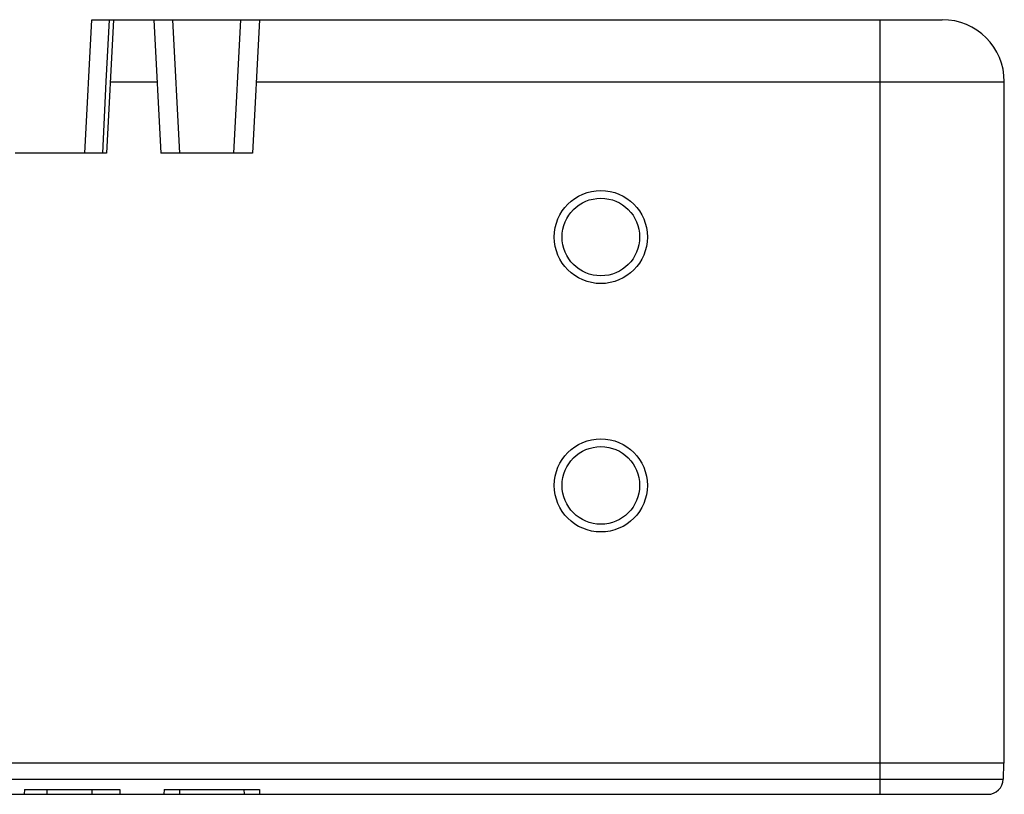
# Model space of a CAD drawing. Header units: millimetres. Extents: x 981 to 1872, y 361 to 991.
# Tile 39 of 62: x 1575 to 1607, y 700 to 725. Entities that reach past the tile are written whole.
import ezdxf

# ---------------------------------------------------------------- set-up
doc = ezdxf.new("R2010")
doc.units = ezdxf.units.MM
doc.header["$LTSCALE"] = 46.2
doc.layers.get('0').update_dxf_attribs({"linetype": 'CONTINUOUS'})

msp = doc.modelspace()

# ---------------------------------------------------------------- linework, layer by layer
at = {"color": 7, "linetype": 'Continuous'}
for p, q in [((1577.395, 720.931), (1577.621, 725.231)), ((1577.621, 725.231), (1605.021, 725.231)), ((1578.321, 725.231), (1578.095, 720.931)), ((1579.621, 725.231), (1579.846, 720.931)), ((1583.021, 725.231), (1582.795, 720.931)), ((1607.021, 701.281), (1607.021, 723.231)), ((1578.095, 720.931), (1575.146, 720.931)), ((1582.795, 720.931), (1579.846, 720.931)), ((1607.021, 701.281), (1538.021, 701.281)), ((1606.997, 701.281), (1606.983, 700.768)), ((1573.563, 700.281), (1606.484, 700.281)), ((1575.448, 700.431), (1575.444, 700.281)), ((1575.448, 700.431), (1578.519, 700.431)), ((1577.617, 700.431), (1577.621, 700.281)), ((1578.519, 700.431), (1578.523, 700.281)), ((1579.948, 700.431), (1579.944, 700.281)), ((1579.948, 700.431), (1583.019, 700.431)), ((1583.019, 700.431), (1583.023, 700.281))]:
    msp.add_line(p, q, dxfattribs=at)
at = {"color": 9, "linetype": 'Continuous'}
for p, q in [((1578.085, 723.238), (1578.185, 725.231)), ((1580.22, 725.231), (1580.445, 720.931)), ((1582.196, 720.931), (1582.422, 725.231)), ((1603.021, 700.281), (1603.021, 725.231)), ((1577.969, 720.931), (1578.085, 723.238)), ((1578.216, 723.231), (1579.726, 723.231)), ((1582.916, 723.231), (1607.021, 723.231)), ((1538.058, 700.768), (1606.983, 700.768)), ((1576.167, 700.431), (1576.168, 700.281)), ((1580.448, 700.431), (1580.444, 700.281)), ((1582.519, 700.431), (1582.523, 700.281))]:
    msp.add_line(p, q, dxfattribs=at)
at = {"color": 7, "linetype": 'Continuous'}
for centre, radius in [((1594.021, 718.231), 1.5), ((1594.021, 718.231), 1.25), ((1594.021, 710.231), 1.5), ((1594.021, 710.231), 1.25)]:
    msp.add_circle(centre, radius, dxfattribs=at)
for centre, radius, start, end in [((1605.021, 723.231), 2, 0, 90), ((1606.484, 700.781), 0.5, 270, 358.5)]:
    msp.add_arc(centre, radius, start, end, dxfattribs=at)

doc.saveas('drawing.dxf')
